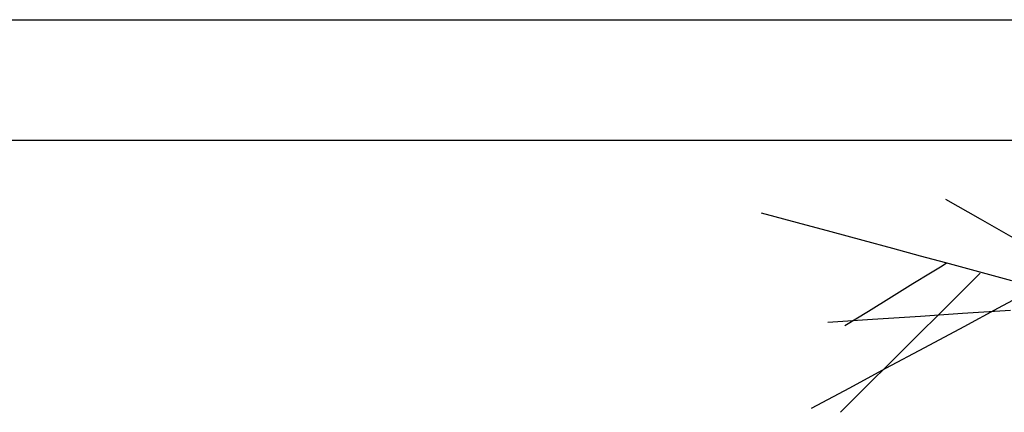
# Model space of a CAD drawing. Extents: x 563 to 2562, y 771 to 2619.
# Tile 14 of 23: x 1562 to 1808, y 932 to 1030. Entities that reach past the tile are written whole.
import ezdxf

# ---------------------------------------------------------------- set-up
doc = ezdxf.new("R2010")
doc.units = 0
doc.layers.get('0').update_dxf_attribs({"linetype": 'CONTINUOUS'})
doc.layers.add('BAUCAD', color=6, linetype='CONTINUOUS')
doc.layers.add('WAND_1', color=7, linetype='CONTINUOUS')

# ---------------------------------------------------------------- blocks, each defined once
blk = doc.blocks.new('*U6')
at = {"color": 0}
for p, q in [((-75.75, 37.61, 133.88), (-84.33, 42.48, 134.32)), ((-121.35, 36.68, 202.38), (-130.32, 39.09, 204.75)), ((-67.54, 32.95, 133.35), (-75.75, 37.61, 133.88)), ((-112.96, 34.42, 199.57), (-121.35, 36.68, 202.38)), ((-104.99, 32.27, 196.18), (-112.96, 34.42, 199.57)), ((-97.62, 30.29, 192.12), (-104.99, 32.27, 196.18)), ((-90.67, 28.42, 187.1), (-97.62, 30.29, 192.12)), ((-84.35, 26.72, 180.85), (-90.67, 28.42, 187.1)), ((-85.3, 25.95, 189.86), (-88.22, 24.15, 197.32)), ((-84.19, 26.63, 181.05), (-85.3, 25.95, 189.86)), ((-67.89, 22.29, 164.56), (-84.35, 26.72, 180.85)), ((-88.22, 24.15, 197.32), (-92.58, 21.47, 203.93)), ((-75.79, 24.13, 172.5), (-80.69, 19.27, 179.68)), ((-92.58, 21.47, 203.93), (-97.95, 18.16, 209.56)), ((-62.13, 20.38, 159.43), (-71.28, 15.47, 164.02)), ((-97.95, 18.16, 209.56), (-103.67, 14.64, 214)), ((-80.69, 19.27, 179.68), (-85.85, 14.14, 185.14)), ((-68.22, 14.88, 145.81), (-80.21, 14.1, 146.44)), ((-71.28, 15.47, 164.02), (-79.92, 10.83, 167.4)), ((-102.69, 12.62, 147.29), (-113.79, 11.9, 147.58)), ((-103.67, 14.64, 214), (-109.57, 11.01, 217.49)), ((-90.7, 13.41, 146.88), (-102.69, 12.62, 147.29)), ((-85.85, 14.14, 185.14), (-91.25, 8.79, 189.45)), ((-80.21, 14.1, 146.44), (-90.7, 13.41, 146.88)), ((-79.92, 10.83, 167.4), (-89.72, 5.57, 170.44)), ((-91.25, 8.79, 189.45), (-97.77, 2.32, 193.46)), ((-89.72, 5.57, 170.44), (-99.39, 0.39, 172.81)), ((-99.39, 0.39, 172.81), (-108.4, -4.44, 174.57)), ((-97.77, 2.32, 193.46), (-104.29, -4.15, 196.6)), ((-108.4, -4.44, 174.57), (-117.92, -9.55, 176.05)), ((-104.29, -4.15, 196.6), (-110.67, -10.49, 199.03))]:
    blk.add_line(p, q, dxfattribs=at)

msp = doc.modelspace()

# ---------------------------------------------------------------- linework, layer by layer
at = {"layer": 'WAND_1'}
for p, q in [((1392.5, 1030), (2194, 1030)), ((1392.5, 1000), (2224, 1000))]:
    msp.add_line(p, q, dxfattribs=at)

# ---------------------------------------------------------------- block references
at = {"layer": 'BAUCAD'}
msp.add_blockref('*U6', (1877.5, 942.71), dxfattribs=at)

doc.saveas('drawing.dxf')
